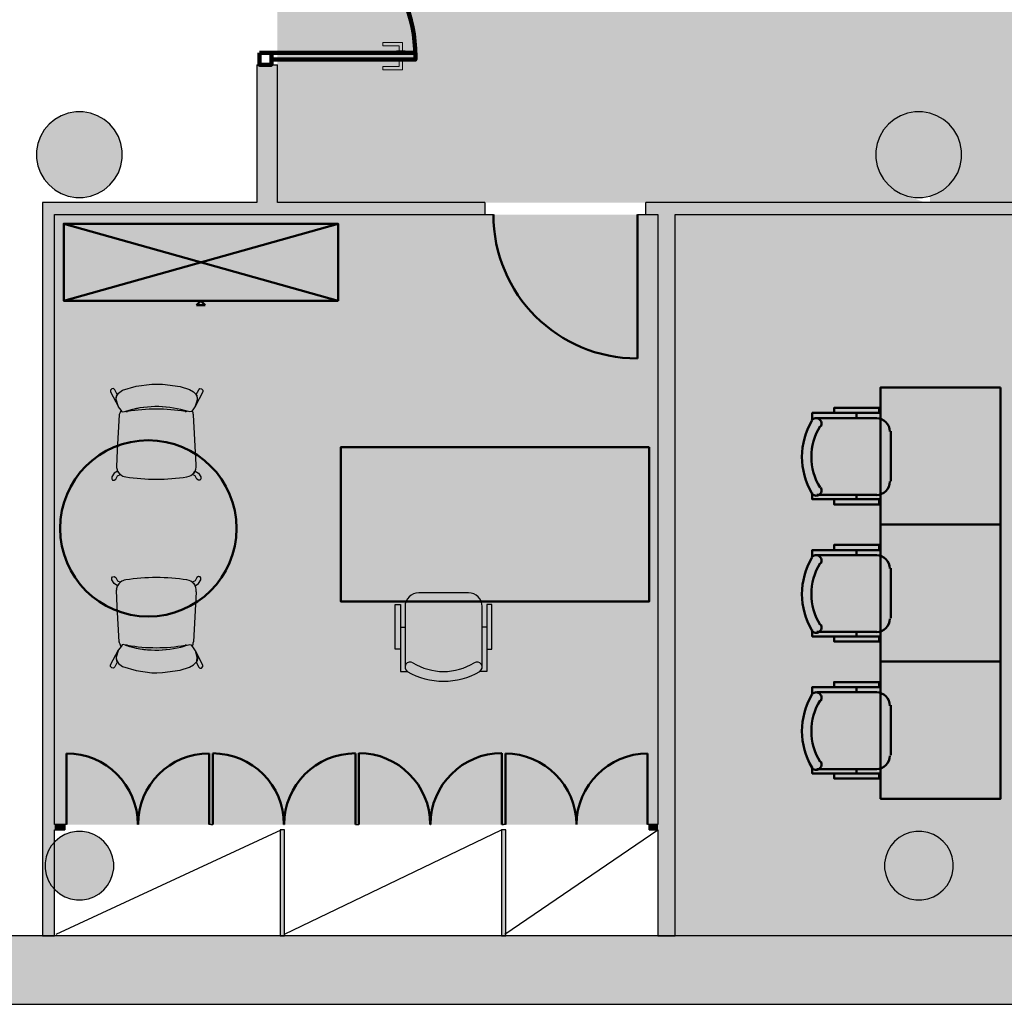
# Model space of a CAD drawing. Header units: metres. Extents: x -1 to 438, y -6 to 42.
# Tile 11 of 88: x 405.49 to 411.23, y 12.84 to 18.59. Entities that reach past the tile are written whole.
import ezdxf

# ---------------------------------------------------------------- set-up
doc = ezdxf.new("R2010")
doc.units = ezdxf.units.M
doc.linetypes.add('CONTINUA', pattern=[0])
for name, color, linetype, lineweight in [('3D PA MURS', 7, 'CONTINUA', 25), ('3D PA MURS NOUS', 7, 'CONTINUA', 25), ('3D PA PILARS', 7, 'CONTINUA', 25), ('PA  FALS SOSTRE', 7, 'CONTINUA', 25), ('PA ESCALES 2D', 7, 'CONTINUA', 25), ('PA MOBLES', 7, 'CONTINUA', 25)]:
    doc.layers.add(name, color=color, linetype=linetype, lineweight=lineweight)

# ---------------------------------------------------------------- blocks, each defined once
blk = doc.blocks.new('_CLOSEDFILLED')
at = {"color": 0, "linetype": 'ByBlock', "lineweight": -2}
blk.add_solid([(-1, 0), (0, 0), (-1, 0)], dxfattribs=at)
blk = doc.blocks.new('OBJETO_COMPLEJO_7')
at = {"layer": 'PA MOBLES', "color": 202, "linetype": 'CONTINUA', "lineweight": 50, "transparency": 33554687}
for p, q in [((410.3713, 16.2919), (410.3713, 16.2623)), ((410.1384, 16.2623), (410.4898, 16.2623)), ((410.5702, 16.1861), (410.5702, 15.894)), ((410.4898, 15.8135), (410.1384, 15.8135)), ((410.3713, 15.7881), (410.3713, 15.8135))]:
    blk.add_line(p, q, dxfattribs=at)
blk.add_lwpolyline([(411.211, 16.4406), (411.211, 15.6406), (410.511, 15.6406), (410.511, 16.4406), (411.211, 16.4406)], close=True, dxfattribs=at)
for points in [[(410.24, 16.2919), (410.24, 16.3215), (410.5025, 16.3215), (410.5025, 16.2919), (410.113, 16.2919), (410.113, 16.2496)], [(410.1617, 16.2127), (410.1646, 16.2184), (410.1663, 16.2244), (410.1668, 16.2305), (410.1661, 16.2365), (410.1642, 16.2423), (410.1613, 16.2476), (410.1574, 16.2524), (410.1524, 16.2564), (410.1468, 16.2594), (410.1408, 16.2611), (410.1347, 16.2616), (410.1287, 16.261), (410.1229, 16.2592), (410.1175, 16.2564), (410.1127, 16.2525), (410.1086, 16.2476)], [(410.5647, 16.1833), (410.5631, 16.1991), (410.5585, 16.2138), (410.5513, 16.2271), (410.5418, 16.2387), (410.5302, 16.2483), (410.5169, 16.2555), (410.5022, 16.26), (410.4864, 16.2616)], [(410.4864, 15.8129), (410.5022, 15.8145), (410.5169, 15.8191), (410.5302, 15.8263), (410.5418, 15.8358), (410.5513, 15.8474), (410.5585, 15.8607), (410.5631, 15.8754), (410.5647, 15.8912)], [(410.1086, 15.8227), (410.1127, 15.8178), (410.1175, 15.8139), (410.1229, 15.8111), (410.1287, 15.8093), (410.1347, 15.8087), (410.1408, 15.8092), (410.1468, 15.8109), (410.1524, 15.8139), (410.1574, 15.8179), (410.1613, 15.8227), (410.1642, 15.828), (410.1661, 15.8338), (410.1668, 15.8398), (410.1663, 15.8459), (410.1646, 15.8519), (410.1617, 15.8576)], [(410.24, 15.7881), (410.24, 15.7585), (410.5025, 15.7585), (410.5025, 15.7881), (410.113, 15.7881), (410.113, 15.8262)]]:
    blk.add_lwpolyline(points, dxfattribs=at)
for centre, radius, start, end in [((410.4692, 16.0352), 0.4167, 149.57383, 210.44578), ((410.448, 16.0352), 0.3405, 148.2581, 211.76492)]:
    blk.add_arc(centre, radius, start, end, dxfattribs=at)
blk = doc.blocks.new('OBJETO_COMPLEJO_8')
at = {"layer": 'PA MOBLES', "color": 202, "linetype": 'CONTINUA', "lineweight": 50, "transparency": 33554687}
for p, q in [((410.1384, 15.4623), (410.4898, 15.4623)), ((410.3713, 15.4919), (410.3713, 15.4623)), ((410.5702, 15.3861), (410.5702, 15.094)), ((410.4898, 15.0135), (410.1384, 15.0135)), ((410.3713, 14.9881), (410.3713, 15.0135))]:
    blk.add_line(p, q, dxfattribs=at)
blk.add_lwpolyline([(411.211, 15.6406), (411.211, 14.8406), (410.511, 14.8406), (410.511, 15.6406), (411.211, 15.6406)], close=True, dxfattribs=at)
for points in [[(410.24, 15.4919), (410.24, 15.5215), (410.5025, 15.5215), (410.5025, 15.4919), (410.113, 15.4919), (410.113, 15.4496)], [(410.1617, 15.4127), (410.1646, 15.4184), (410.1663, 15.4244), (410.1668, 15.4305), (410.1661, 15.4365), (410.1642, 15.4423), (410.1613, 15.4476), (410.1574, 15.4524), (410.1524, 15.4564), (410.1468, 15.4594), (410.1408, 15.4611), (410.1347, 15.4616), (410.1287, 15.461), (410.1229, 15.4592), (410.1175, 15.4564), (410.1127, 15.4525), (410.1086, 15.4476)], [(410.5647, 15.3833), (410.5631, 15.3991), (410.5585, 15.4138), (410.5513, 15.4271), (410.5418, 15.4387), (410.5302, 15.4483), (410.5169, 15.4555), (410.5022, 15.46), (410.4864, 15.4616)], [(410.1086, 15.0227), (410.1127, 15.0178), (410.1175, 15.0139), (410.1229, 15.0111), (410.1287, 15.0093), (410.1347, 15.0087), (410.1408, 15.0092), (410.1468, 15.0109), (410.1524, 15.0139), (410.1574, 15.0179), (410.1613, 15.0227), (410.1642, 15.028), (410.1661, 15.0338), (410.1668, 15.0398), (410.1663, 15.0459), (410.1646, 15.0519), (410.1617, 15.0576)], [(410.4864, 15.0129), (410.5022, 15.0145), (410.5169, 15.0191), (410.5302, 15.0263), (410.5418, 15.0358), (410.5513, 15.0474), (410.5585, 15.0607), (410.5631, 15.0754), (410.5647, 15.0912)], [(410.24, 14.9881), (410.24, 14.9585), (410.5025, 14.9585), (410.5025, 14.9881), (410.113, 14.9881), (410.113, 15.0262)]]:
    blk.add_lwpolyline(points, dxfattribs=at)
for centre, radius, start, end in [((410.4692, 15.2352), 0.4167, 149.57383, 210.44578), ((410.448, 15.2352), 0.3405, 148.2581, 211.76492)]:
    blk.add_arc(centre, radius, start, end, dxfattribs=at)
blk = doc.blocks.new('OBJETO_COMPLEJO_9')
at = {"layer": 'PA MOBLES', "color": 202, "linetype": 'CONTINUA', "lineweight": 50, "transparency": 33554687}
for p, q in [((410.1384, 14.6623), (410.4898, 14.6623)), ((410.3713, 14.6919), (410.3713, 14.6623)), ((410.5702, 14.5861), (410.5702, 14.294)), ((410.4898, 14.2135), (410.1384, 14.2135)), ((410.3713, 14.1881), (410.3713, 14.2135))]:
    blk.add_line(p, q, dxfattribs=at)
blk.add_lwpolyline([(411.211, 14.8406), (411.211, 14.0406), (410.511, 14.0406), (410.511, 14.8406), (411.211, 14.8406)], close=True, dxfattribs=at)
for points in [[(410.24, 14.6919), (410.24, 14.7215), (410.5025, 14.7215), (410.5025, 14.6919), (410.113, 14.6919), (410.113, 14.6496)], [(410.1617, 14.6127), (410.1646, 14.6184), (410.1663, 14.6244), (410.1668, 14.6305), (410.1661, 14.6365), (410.1642, 14.6423), (410.1613, 14.6476), (410.1574, 14.6524), (410.1524, 14.6564), (410.1468, 14.6594), (410.1408, 14.6611), (410.1347, 14.6616), (410.1287, 14.661), (410.1229, 14.6592), (410.1175, 14.6564), (410.1127, 14.6525), (410.1086, 14.6476)], [(410.5647, 14.5833), (410.5631, 14.5991), (410.5585, 14.6138), (410.5513, 14.6271), (410.5418, 14.6387), (410.5302, 14.6483), (410.5169, 14.6555), (410.5022, 14.66), (410.4864, 14.6616)], [(410.1086, 14.2227), (410.1127, 14.2178), (410.1175, 14.2139), (410.1229, 14.2111), (410.1287, 14.2093), (410.1347, 14.2087), (410.1408, 14.2092), (410.1468, 14.2109), (410.1524, 14.2139), (410.1574, 14.2179), (410.1613, 14.2227), (410.1642, 14.228), (410.1661, 14.2338), (410.1668, 14.2398), (410.1663, 14.2459), (410.1646, 14.2519), (410.1617, 14.2576)], [(410.4864, 14.2129), (410.5022, 14.2145), (410.5169, 14.2191), (410.5302, 14.2263), (410.5418, 14.2358), (410.5513, 14.2474), (410.5585, 14.2607), (410.5631, 14.2754), (410.5647, 14.2912)], [(410.24, 14.1881), (410.24, 14.1585), (410.5025, 14.1585), (410.5025, 14.1881), (410.113, 14.1881), (410.113, 14.2262)]]:
    blk.add_lwpolyline(points, dxfattribs=at)
for centre, radius, start, end in [((410.4692, 14.4352), 0.4167, 149.57383, 210.44578), ((410.448, 14.4352), 0.3405, 148.2581, 211.76492)]:
    blk.add_arc(centre, radius, start, end, dxfattribs=at)

msp = doc.modelspace()

# ---------------------------------------------------------------- hatches: boundary and pattern name
at = {"layer": '3D PA MURS', "linetype": 'CONTINUA', "lineweight": 18, "true_color": 0xa0a0a0, "transparency": 33554687}
for points in [[(406.9919, 17.5196), (406.9919, 18.3245), (406.8719, 18.3245), (406.8719, 17.5196)], [(408.2021, 17.5196), (405.6221, 17.5196), (405.6221, 17.4496), (408.2021, 17.4496)], [(414.702, 17.5196), (409.1421, 17.5196), (409.1421, 17.4496), (414.702, 17.4496)], [(405.6221, 17.4496), (405.6221, 13.2406), (405.6921, 13.2406), (405.6921, 17.4496)], [(409.3121, 13.2406), (409.3121, 17.4496), (409.2121, 17.4496), (409.2121, 13.2406)], [(405.7519, 13.8896), (405.6921, 13.8896), (405.6921, 13.8596), (405.7519, 13.8596)], [(407.0337, 13.2406), (407.0337, 13.8596), (407.0087, 13.8596), (407.0087, 13.2406)], [(408.3244, 13.2406), (408.3244, 13.8596), (408.2994, 13.8596), (408.2994, 13.2406)], [(409.1619, 13.8596), (409.2121, 13.8596), (409.2121, 13.8896), (409.1619, 13.8896)], [(397.6873, 12.8406), (423.6575, 12.8406), (423.7404, 13.2406), (397.7664, 13.2406)]]:
    msp.add_hatch(color=253, dxfattribs=at).paths.add_polyline_path(points)
at = {"layer": '3D PA PILARS', "linetype": 'CONTINUA', "lineweight": 18, "transparency": 33554687}
for points in [[(405.859, 18.0492), (405.8153, 18.0492), (405.7722, 18.0416), (405.7312, 18.0267), (405.6934, 18.0049), (405.6599, 17.9768), (405.6318, 17.9433), (405.61, 17.9055), (405.595, 17.8644), (405.5874, 17.8214), (405.5874, 17.7777), (405.595, 17.7347), (405.61, 17.6936), (405.6318, 17.6558), (405.6599, 17.6223), (405.6934, 17.5942), (405.7312, 17.5724), (405.7722, 17.5574), (405.8153, 17.5499), (405.859, 17.5499), (405.902, 17.5574), (405.943, 17.5724), (405.9809, 17.5942), (406.0143, 17.6223), (406.0424, 17.6558), (406.0643, 17.6936), (406.0792, 17.7347), (406.0868, 17.7777), (406.0868, 17.8214), (406.0792, 17.8644), (406.0643, 17.9055), (406.0424, 17.9433), (406.0143, 17.9768), (405.9809, 18.0049), (405.943, 18.0267), (405.902, 18.0416)], [(410.7557, 18.0492), (410.712, 18.0492), (410.6689, 18.0416), (410.6279, 18.0267), (410.59, 18.0049), (410.5566, 17.9768), (410.5285, 17.9433), (410.5067, 17.9055), (410.4917, 17.8644), (410.4841, 17.8214), (410.4841, 17.7777), (410.4917, 17.7347), (410.5067, 17.6936), (410.5285, 17.6558), (410.5566, 17.6223), (410.59, 17.5942), (410.6279, 17.5724), (410.6689, 17.5574), (410.712, 17.5499), (410.7557, 17.5499), (410.7987, 17.5574), (410.8397, 17.5724), (410.8776, 17.5942), (410.911, 17.6223), (410.9391, 17.6558), (410.961, 17.6936), (410.9759, 17.7347), (410.9835, 17.7777), (410.9835, 17.8214), (410.9759, 17.8644), (410.961, 17.9055), (410.9391, 17.9433), (410.911, 17.9768), (410.8776, 18.0049), (410.8397, 18.0267), (410.7987, 18.0416)], [(405.8546, 13.8493), (405.8196, 13.8493), (405.7852, 13.8433), (405.7524, 13.8313), (405.7221, 13.8138), (405.6953, 13.7914), (405.6729, 13.7646), (405.6554, 13.7343), (405.6434, 13.7015), (405.6374, 13.6671), (405.6374, 13.6321), (405.6434, 13.5977), (405.6554, 13.5648), (405.6729, 13.5346), (405.6953, 13.5078), (405.7221, 13.4853), (405.7524, 13.4679), (405.7852, 13.4559), (405.8196, 13.4498), (405.8546, 13.4498), (405.889, 13.4559), (405.9219, 13.4679), (405.9521, 13.4853), (405.9789, 13.5078), (406.0014, 13.5346), (406.0188, 13.5648), (406.0308, 13.5977), (406.0369, 13.6321), (406.0369, 13.6671), (406.0308, 13.7015), (406.0188, 13.7343), (406.0014, 13.7646), (405.9789, 13.7914), (405.9521, 13.8138), (405.9219, 13.8313), (405.889, 13.8433)], [(410.7521, 13.8493), (410.7172, 13.8493), (410.6827, 13.8433), (410.6499, 13.8313), (410.6196, 13.8138), (410.5928, 13.7914), (410.5704, 13.7646), (410.5529, 13.7343), (410.541, 13.7015), (410.5349, 13.6671), (410.5349, 13.6321), (410.541, 13.5977), (410.5529, 13.5648), (410.5704, 13.5346), (410.5928, 13.5078), (410.6196, 13.4853), (410.6499, 13.4679), (410.6827, 13.4559), (410.7172, 13.4498), (410.7521, 13.4498), (410.7865, 13.4559), (410.8194, 13.4679), (410.8496, 13.4853), (410.8764, 13.5078), (410.8989, 13.5346), (410.9163, 13.5648), (410.9283, 13.5977), (410.9344, 13.6321), (410.9344, 13.6671), (410.9283, 13.7015), (410.9163, 13.7343), (410.8989, 13.7646), (410.8764, 13.7914), (410.8496, 13.8138), (410.8194, 13.8313), (410.7865, 13.8433)]]:
    msp.add_hatch(color=9, dxfattribs=at).paths.add_polyline_path(points)
at = {"layer": 'PA  FALS SOSTRE', "true_color": 0xb2fbaa, "transparency": 33554687}
h = msp.add_hatch(color=71, dxfattribs=at)
h.paths.add_polyline_path([(416.4027, 23.8995), (416.412, 23.925), (416.412, 24.1996), (415.487, 24.1996), (415.487, 21.2332), (415.1606, 21.0393), (414.8211, 20.8694), (414.4701, 20.7247), (414.1096, 20.6058), (413.7413, 20.5133), (413.3674, 20.4478), (412.9897, 20.4096), (412.6102, 20.3988), (412.2309, 20.4156), (411.8538, 20.4598), (411.481, 20.5313), (411.1143, 20.6296), (410.7557, 20.7542), (410.407, 20.9045), (410.0702, 21.0797), (409.6446, 21.3235), (409.6446, 22.0623), (406.992, 22.0623), (406.9921, 17.5196), (410.7729, 17.5196), (410.6279, 17.5724), (410.59, 17.5942), (410.5566, 17.6223), (410.5285, 17.6558), (410.5067, 17.6936), (410.4917, 17.7347), (410.4841, 17.7777), (410.4841, 17.8214), (410.4917, 17.8644), (410.5067, 17.9055), (410.5285, 17.9433), (410.5566, 17.9768), (410.59, 18.0049), (410.6279, 18.0267), (410.6689, 18.0416), (410.712, 18.0492), (410.7557, 18.0492), (410.7987, 18.0416), (410.8397, 18.0267), (410.8776, 18.0049), (410.911, 17.9768), (410.9391, 17.9433), (410.961, 17.9055), (410.9759, 17.8644), (410.9835, 17.8214), (410.9835, 17.7777), (410.9759, 17.7347), (410.961, 17.6936), (410.9391, 17.6558), (410.911, 17.6223), (410.8776, 17.5942), (410.8397, 17.5724), (410.7987, 17.5574), (410.7987, 17.5196), (416.1761, 17.5196), (416.0311, 17.5724), (415.9933, 17.5942), (415.9598, 17.6223), (415.9317, 17.6558), (415.9099, 17.6936), (415.8949, 17.7347), (415.8873, 17.7777), (415.8873, 17.8214), (415.8949, 17.8644), (415.9099, 17.9055), (415.9317, 17.9433), (415.9598, 17.9768), (415.9933, 18.0049), (416.0311, 18.0267), (416.0721, 18.0416), (416.1152, 18.0492), (416.1589, 18.0492), (416.2019, 18.0416), (416.2429, 18.0267), (416.2808, 18.0049), (416.3142, 17.9768), (416.3423, 17.9433), (416.3642, 17.9055), (416.412, 17.774), (416.412, 23.874)])
h.paths.add_polyline_path([(416.4027, 23.8995), (416.3642, 23.7936), (416.3423, 23.7557), (416.3142, 23.7223), (416.2808, 23.6942), (416.2429, 23.6723), (416.2019, 23.6574), (416.1589, 23.6498), (416.1152, 23.6498), (416.0721, 23.6574), (416.0311, 23.6723), (415.9933, 23.6942), (415.9598, 23.7223), (415.9317, 23.7557), (415.9099, 23.7936), (415.8949, 23.8346), (415.8873, 23.8776), (415.8873, 23.9213), (415.8949, 23.9644), (415.9099, 24.0054), (415.9317, 24.0432), (415.9598, 24.0767), (415.9933, 24.1048), (416.0311, 24.1266), (416.0721, 24.1416), (416.1152, 24.1492), (416.1589, 24.1492), (416.2019, 24.1416), (416.2429, 24.1266), (416.2808, 24.1048), (416.3142, 24.0767), (416.3423, 24.0432), (416.3642, 24.0054)], flags=16)
at = {"layer": 'PA  FALS SOSTRE', "transparency": 33554559}
h = msp.add_hatch(color=256, dxfattribs=at)
h.set_gradient(color1=(178, 251, 170), color2=(178, 251, 170), one_color=1)
h.paths.add_polyline_path([(409.2121, 17.4496), (405.6921, 17.4496), (405.6921, 13.8896), (409.2121, 13.8896)], flags=0)
at = {"layer": 'PA  FALS SOSTRE', "true_color": 0xb2fbaa, "transparency": 33554687}
h = msp.add_hatch(color=71, dxfattribs=at)
h.paths.add_polyline_path([(416.412, 17.4496), (409.3121, 17.4496), (409.3121, 13.2407), (416.412, 13.2406)])
h.paths.add_polyline_path([(410.8764, 13.7914), (410.8989, 13.7646), (410.9163, 13.7343), (410.9283, 13.7015), (410.9344, 13.6671), (410.9344, 13.6321), (410.9283, 13.5977), (410.9163, 13.5648), (410.8989, 13.5346), (410.8764, 13.5078), (410.8496, 13.4853), (410.8194, 13.4679), (410.7865, 13.4559), (410.7521, 13.4498), (410.7172, 13.4498), (410.6827, 13.4559), (410.6499, 13.4679), (410.6196, 13.4853), (410.5928, 13.5078), (410.5704, 13.5346), (410.5529, 13.5648), (410.541, 13.5977), (410.5349, 13.6321), (410.5349, 13.6671), (410.541, 13.7015), (410.5529, 13.7343), (410.5704, 13.7646), (410.5928, 13.7914), (410.6196, 13.8138), (410.6499, 13.8313), (410.6827, 13.8433), (410.7172, 13.8493), (410.7521, 13.8493), (410.7865, 13.8433), (410.8194, 13.8313), (410.8496, 13.8138)], flags=16)
h.paths.add_polyline_path([(416.252, 13.8138), (416.2788, 13.7914), (416.3013, 13.7646), (416.3187, 13.7343), (416.3307, 13.7015), (416.3368, 13.6671), (416.3368, 13.6321), (416.3307, 13.5977), (416.3187, 13.5648), (416.3013, 13.5346), (416.2788, 13.5078), (416.252, 13.4853), (416.2218, 13.4679), (416.1889, 13.4559), (416.1545, 13.4498), (416.1195, 13.4498), (416.0851, 13.4559), (416.0523, 13.4679), (416.022, 13.4853), (415.9952, 13.5078), (415.9728, 13.5346), (415.9553, 13.5648), (415.9433, 13.5977), (415.9373, 13.6321), (415.9373, 13.6671), (415.9433, 13.7015), (415.9553, 13.7343), (415.9728, 13.7646), (415.9952, 13.7914), (416.022, 13.8138), (416.0523, 13.8313), (416.0851, 13.8433), (416.1195, 13.8493), (416.1545, 13.8493), (416.1889, 13.8433), (416.2218, 13.8313)], flags=16)

# ---------------------------------------------------------------- linework, layer by layer
at = {"layer": '3D PA MURS', "color": 7, "linetype": 'CONTINUA', "lineweight": 25, "transparency": 33554687}
for p, q in [((406.8719, 18.3245), (406.9919, 18.3245)), ((406.8719, 18.3245), (406.8719, 17.5196)), ((406.9919, 17.5196), (406.9919, 18.3245)), ((406.8719, 17.5196), (405.6221, 17.5196)), ((405.6221, 17.5196), (405.6221, 17.4496)), ((408.2021, 17.5196), (406.9919, 17.5196)), ((408.2021, 17.5196), (408.2021, 17.4496)), ((409.1421, 17.4496), (409.1421, 17.5196)), ((414.702, 17.5196), (409.1421, 17.5196)), ((405.6221, 17.4496), (405.6221, 13.2406)), ((405.6921, 13.8896), (405.6921, 17.4496)), ((405.6921, 17.4496), (408.2021, 17.4496)), ((408.2021, 17.4496), (408.2521, 17.4496)), ((409.0921, 17.4496), (409.1421, 17.4496)), ((409.1421, 17.4496), (409.2121, 17.4496)), ((409.2121, 17.4496), (409.2121, 13.8896)), ((409.3121, 13.2406), (409.3121, 17.4496)), ((409.3121, 17.4496), (414.702, 17.4496)), ((405.7519, 13.8896), (405.6921, 13.8896)), ((405.6921, 13.2406), (405.6921, 13.8596)), ((405.6921, 13.8596), (405.7519, 13.8596)), ((405.7519, 13.8896), (405.7519, 13.8596)), ((405.7619, 13.8896), (405.7519, 13.8896)), ((406.1787, 13.8896), (406.1777, 13.8896)), ((406.6044, 13.8896), (406.5944, 13.8896)), ((406.6044, 13.8896), (406.6144, 13.8896)), ((407.0337, 13.8596), (407.0087, 13.8596)), ((407.0087, 13.8596), (407.0087, 13.2406)), ((407.0302, 13.8896), (407.0312, 13.8896)), ((407.0337, 13.2406), (407.0337, 13.8596)), ((407.4469, 13.8896), (407.4569, 13.8896)), ((407.4569, 13.8896), (407.4669, 13.8896)), ((407.8839, 13.8896), (407.8849, 13.8896)), ((408.3119, 13.8596), (408.2994, 13.8596)), ((408.2994, 13.8596), (408.2994, 13.2406)), ((408.3019, 13.8896), (408.3119, 13.8896)), ((408.3219, 13.8896), (408.3119, 13.8896)), ((408.3244, 13.8596), (408.3119, 13.8596)), ((408.3244, 13.2406), (408.3244, 13.8596)), ((408.7374, 13.8896), (408.7364, 13.8896)), ((409.1619, 13.8896), (409.1519, 13.8896)), ((409.1619, 13.8596), (409.1619, 13.8896)), ((409.2121, 13.8896), (409.1619, 13.8896)), ((409.1619, 13.8596), (409.2121, 13.8596)), ((409.2121, 13.8596), (409.2121, 13.2406)), ((405.6221, 13.2406), (399.1772, 13.2406)), ((405.6221, 13.2406), (405.6921, 13.2406)), ((405.6921, 13.2406), (405.6221, 13.2406)), ((407.0087, 13.2406), (405.6921, 13.2406)), ((407.0087, 13.2406), (407.0337, 13.2406)), ((407.0337, 13.2406), (407.0087, 13.2406)), ((408.2994, 13.2406), (407.0337, 13.2406)), ((408.2994, 13.2406), (408.3244, 13.2406)), ((408.3244, 13.2406), (408.2994, 13.2406)), ((409.2121, 13.2406), (408.3244, 13.2406)), ((409.2121, 13.2406), (409.3121, 13.2406)), ((409.3121, 13.2406), (409.2121, 13.2406)), ((416.412, 13.2406), (409.3121, 13.2406)), ((397.7664, 12.8406), (423.6575, 12.8406))]:
    msp.add_line(p, q, dxfattribs=at)
at = {"layer": '3D PA MURS', "color": 202, "linetype": 'CONTINUA', "lineweight": 50, "transparency": 33554687}
for p, q in [((409.0921, 17.4496), (409.0921, 16.6096)), ((405.7619, 13.8896), (405.7619, 14.3053)), ((406.5944, 13.8896), (406.5944, 14.3053)), ((406.6144, 13.8896), (406.6144, 14.3053)), ((407.4469, 13.8896), (407.4469, 14.3053)), ((407.4669, 13.8896), (407.4669, 14.3066)), ((408.3019, 13.8896), (408.3019, 14.3066)), ((408.3219, 13.8896), (408.3219, 14.3041)), ((409.1519, 13.8896), (409.1519, 14.3041))]:
    msp.add_line(p, q, dxfattribs=at)
for centre, radius, start, end in [((409.0921, 17.4496), 0.84, 180, 270), ((405.7619, 13.8896), 0.4157, 0, 90), ((406.5944, 13.8896), 0.4157, 90, 180), ((406.6144, 13.8896), 0.4158, 0, 90), ((407.4469, 13.8896), 0.4158, 90, 180), ((407.4669, 13.8896), 0.417, 0, 90), ((408.3019, 13.8896), 0.417, 90, 180), ((408.3219, 13.8896), 0.4145, 0, 90), ((409.1519, 13.8896), 0.4145, 90, 180)]:
    msp.add_arc(centre, radius, start, end, dxfattribs=at)
at = {"layer": '3D PA MURS NOUS', "color": 40, "linetype": 'CONTINUA', "lineweight": 18, "transparency": 33554687}
for points in [[(407.7219, 18.4045), (407.7019, 18.4045), (407.7019, 18.4345), (407.6069, 18.4345), (407.6069, 18.4545), (407.7219, 18.4545), (407.7219, 18.4045)], [(407.7369, 18.4045), (407.6869, 18.4045), (407.6869, 18.3945), (407.7369, 18.3945), (407.7369, 18.4045)], [(407.7219, 18.3445), (407.7019, 18.3445), (407.7019, 18.3145), (407.6069, 18.3145), (407.6069, 18.2945), (407.7219, 18.2945), (407.7219, 18.3445)], [(407.7369, 18.3545), (407.6869, 18.3545), (407.6869, 18.3445), (407.7369, 18.3445), (407.7369, 18.3545)]]:
    msp.add_lwpolyline(points, close=True, dxfattribs=at)
at = {"layer": '3D PA MURS NOUS', "color": 240, "linetype": 'CONTINUA', "lineweight": 140, "transparency": 33554687}
for points in [[(406.8869, 18.3945), (406.8869, 18.3245), (406.9569, 18.3245), (406.9569, 18.3945), (406.8869, 18.3945)], [(407.7969, 18.3945), (406.9569, 18.3945), (406.9569, 18.3745), (406.9569, 18.3545), (407.7969, 18.3545), (407.7969, 18.3745), (407.7969, 18.3945)]]:
    msp.add_lwpolyline(points, close=True, dxfattribs=at)
msp.add_arc((406.9569, 18.3745), 0.84, 0, 90, dxfattribs=at)
at = {"layer": '3D PA PILARS', "color": 7, "linetype": 'CONTINUA', "lineweight": 25, "transparency": 33554687}
for p, q in [((405.8153, 18.0492), (405.7722, 18.0416)), ((405.859, 18.0492), (405.8153, 18.0492)), ((405.902, 18.0416), (405.859, 18.0492)), ((410.712, 18.0492), (410.6689, 18.0416)), ((410.7557, 18.0492), (410.712, 18.0492)), ((410.7987, 18.0416), (410.7557, 18.0492)), ((405.6934, 18.0049), (405.6599, 17.9768)), ((405.7312, 18.0267), (405.6934, 18.0049)), ((405.7722, 18.0416), (405.7312, 18.0267)), ((405.943, 18.0267), (405.902, 18.0416)), ((405.9809, 18.0049), (405.943, 18.0267)), ((406.0143, 17.9768), (405.9809, 18.0049)), ((410.59, 18.0049), (410.5566, 17.9768)), ((410.6279, 18.0267), (410.59, 18.0049)), ((410.6689, 18.0416), (410.6279, 18.0267)), ((410.8397, 18.0267), (410.7987, 18.0416)), ((410.8776, 18.0049), (410.8397, 18.0267)), ((410.911, 17.9768), (410.8776, 18.0049)), ((405.6318, 17.9433), (405.61, 17.9055)), ((405.6599, 17.9768), (405.6318, 17.9433)), ((406.0424, 17.9433), (406.0143, 17.9768)), ((406.0643, 17.9055), (406.0424, 17.9433)), ((410.5285, 17.9433), (410.5067, 17.9055)), ((410.5566, 17.9768), (410.5285, 17.9433)), ((410.9391, 17.9433), (410.911, 17.9768)), ((410.961, 17.9055), (410.9391, 17.9433)), ((405.61, 17.9055), (405.595, 17.8644)), ((406.0792, 17.8644), (406.0643, 17.9055)), ((410.5067, 17.9055), (410.4917, 17.8644)), ((410.9759, 17.8644), (410.961, 17.9055)), ((405.595, 17.8644), (405.5874, 17.8214)), ((405.5874, 17.8214), (405.5874, 17.7777)), ((406.0868, 17.8214), (406.0792, 17.8644)), ((406.0868, 17.7777), (406.0868, 17.8214)), ((410.4917, 17.8644), (410.4841, 17.8214)), ((410.4841, 17.8214), (410.4841, 17.7777)), ((410.9835, 17.8214), (410.9759, 17.8644)), ((410.9835, 17.7777), (410.9835, 17.8214)), ((405.5874, 17.7777), (405.595, 17.7347)), ((406.0792, 17.7347), (406.0868, 17.7777)), ((410.4841, 17.7777), (410.4917, 17.7347)), ((410.9759, 17.7347), (410.9835, 17.7777)), ((405.595, 17.7347), (405.61, 17.6936)), ((406.0643, 17.6936), (406.0792, 17.7347)), ((410.4917, 17.7347), (410.5067, 17.6936)), ((410.961, 17.6936), (410.9759, 17.7347)), ((405.61, 17.6936), (405.6318, 17.6558)), ((405.6318, 17.6558), (405.6599, 17.6223)), ((406.0143, 17.6223), (406.0424, 17.6558)), ((406.0424, 17.6558), (406.0643, 17.6936)), ((410.5067, 17.6936), (410.5285, 17.6558)), ((410.5285, 17.6558), (410.5566, 17.6223)), ((410.911, 17.6223), (410.9391, 17.6558)), ((410.9391, 17.6558), (410.961, 17.6936)), ((405.6599, 17.6223), (405.6934, 17.5942)), ((405.6934, 17.5942), (405.7312, 17.5724)), ((405.943, 17.5724), (405.9809, 17.5942)), ((405.9809, 17.5942), (406.0143, 17.6223)), ((410.5566, 17.6223), (410.59, 17.5942)), ((410.59, 17.5942), (410.6279, 17.5724)), ((410.8397, 17.5724), (410.8776, 17.5942)), ((410.8776, 17.5942), (410.911, 17.6223)), ((405.7312, 17.5724), (405.7722, 17.5574)), ((405.7722, 17.5574), (405.8153, 17.5499)), ((405.8153, 17.5499), (405.859, 17.5499)), ((405.859, 17.5499), (405.902, 17.5574)), ((405.902, 17.5574), (405.943, 17.5724)), ((410.6279, 17.5724), (410.6689, 17.5574)), ((410.6689, 17.5574), (410.712, 17.5499)), ((410.712, 17.5499), (410.7557, 17.5499)), ((410.7557, 17.5499), (410.7987, 17.5574)), ((410.7987, 17.5574), (410.8397, 17.5724)), ((405.8196, 13.8493), (405.7852, 13.8433)), ((405.8546, 13.8493), (405.8196, 13.8493)), ((405.889, 13.8433), (405.8546, 13.8493)), ((410.7172, 13.8493), (410.6827, 13.8433)), ((410.7521, 13.8493), (410.7172, 13.8493)), ((410.7865, 13.8433), (410.7521, 13.8493)), ((405.7221, 13.8138), (405.6953, 13.7914)), ((405.7524, 13.8313), (405.7221, 13.8138)), ((405.7852, 13.8433), (405.7524, 13.8313)), ((405.9219, 13.8313), (405.889, 13.8433)), ((405.9521, 13.8138), (405.9219, 13.8313)), ((405.9789, 13.7914), (405.9521, 13.8138)), ((410.6196, 13.8138), (410.5928, 13.7914)), ((410.6499, 13.8313), (410.6196, 13.8138)), ((410.6827, 13.8433), (410.6499, 13.8313)), ((410.8194, 13.8313), (410.7865, 13.8433)), ((410.8496, 13.8138), (410.8194, 13.8313)), ((410.8764, 13.7914), (410.8496, 13.8138)), ((405.6554, 13.7343), (405.6434, 13.7015)), ((405.6729, 13.7646), (405.6554, 13.7343)), ((405.6953, 13.7914), (405.6729, 13.7646)), ((406.0014, 13.7646), (405.9789, 13.7914)), ((406.0188, 13.7343), (406.0014, 13.7646)), ((406.0308, 13.7015), (406.0188, 13.7343)), ((410.5529, 13.7343), (410.541, 13.7015)), ((410.5704, 13.7646), (410.5529, 13.7343)), ((410.5928, 13.7914), (410.5704, 13.7646)), ((410.8989, 13.7646), (410.8764, 13.7914)), ((410.9163, 13.7343), (410.8989, 13.7646)), ((410.9283, 13.7015), (410.9163, 13.7343)), ((405.6434, 13.7015), (405.6374, 13.6671)), ((406.0369, 13.6671), (406.0308, 13.7015)), ((410.541, 13.7015), (410.5349, 13.6671)), ((410.9344, 13.6671), (410.9283, 13.7015)), ((405.6374, 13.6671), (405.6374, 13.6321)), ((405.6374, 13.6321), (405.6434, 13.5977)), ((406.0308, 13.5977), (406.0369, 13.6321)), ((406.0369, 13.6321), (406.0369, 13.6671)), ((410.5349, 13.6671), (410.5349, 13.6321)), ((410.5349, 13.6321), (410.541, 13.5977)), ((410.9283, 13.5977), (410.9344, 13.6321)), ((410.9344, 13.6321), (410.9344, 13.6671)), ((405.6434, 13.5977), (405.6554, 13.5648)), ((405.6554, 13.5648), (405.6729, 13.5346)), ((406.0014, 13.5346), (406.0188, 13.5648)), ((406.0188, 13.5648), (406.0308, 13.5977)), ((410.541, 13.5977), (410.5529, 13.5648)), ((410.5529, 13.5648), (410.5704, 13.5346)), ((410.8989, 13.5346), (410.9163, 13.5648)), ((410.9163, 13.5648), (410.9283, 13.5977)), ((405.6729, 13.5346), (405.6953, 13.5078)), ((405.6953, 13.5078), (405.7221, 13.4853)), ((405.9521, 13.4853), (405.9789, 13.5078)), ((405.9789, 13.5078), (406.0014, 13.5346)), ((410.5704, 13.5346), (410.5928, 13.5078)), ((410.5928, 13.5078), (410.6196, 13.4853)), ((410.8496, 13.4853), (410.8764, 13.5078)), ((410.8764, 13.5078), (410.8989, 13.5346)), ((405.7221, 13.4853), (405.7524, 13.4679)), ((405.7524, 13.4679), (405.7852, 13.4559)), ((405.7852, 13.4559), (405.8196, 13.4498)), ((405.8196, 13.4498), (405.8546, 13.4498)), ((405.8546, 13.4498), (405.889, 13.4559)), ((405.889, 13.4559), (405.9219, 13.4679)), ((405.9219, 13.4679), (405.9521, 13.4853)), ((410.6196, 13.4853), (410.6499, 13.4679)), ((410.6499, 13.4679), (410.6827, 13.4559)), ((410.6827, 13.4559), (410.7172, 13.4498)), ((410.7172, 13.4498), (410.7521, 13.4498)), ((410.7521, 13.4498), (410.7865, 13.4559)), ((410.7865, 13.4559), (410.8194, 13.4679)), ((410.8194, 13.4679), (410.8496, 13.4853))]:
    msp.add_line(p, q, dxfattribs=at)
at = {"layer": 'PA ESCALES 2D', "color": 7, "linetype": 'CONTINUA', "lineweight": 25, "transparency": 33554687}
for p, q in [((405.7019, 13.2496), (407.0137, 13.8596)), ((407.0337, 13.2496), (408.2994, 13.8596)), ((408.3194, 13.2496), (409.2119, 13.8596))]:
    msp.add_line(p, q, dxfattribs=at)
at = {"layer": 'PA MOBLES', "lineweight": 50, "transparency": 33554687}
for p, q in [((407.3459, 16.9463), (405.7459, 17.3963)), ((405.7459, 16.9463), (407.3459, 17.3963)), ((406.5209, 16.9213), (406.5459, 16.9463)), ((406.5709, 16.9213), (406.5209, 16.9213)), ((406.5459, 16.9463), (406.5709, 16.9213))]:
    msp.add_line(p, q, dxfattribs=at)
at = {"layer": 'PA MOBLES', "color": 180, "transparency": 33554687}
for p, q in [((406.088, 16.4248), (406.168, 16.4474)), ((406.168, 16.4474), (406.2592, 16.4605)), ((406.2592, 16.4605), (406.2893, 16.4605)), ((406.2893, 16.4605), (406.3213, 16.4596)), ((406.3213, 16.4596), (406.4238, 16.4464)), ((406.4238, 16.4464), (406.4783, 16.4286)), ((406.0264, 16.4326), (406.0191, 16.4243)), ((406.0191, 16.4243), (406.0191, 16.4153)), ((406.0191, 16.4153), (406.0654, 16.328)), ((406.0361, 16.4337), (406.0264, 16.4326)), ((406.043, 16.4268), (406.0361, 16.4337)), ((406.0579, 16.3987), (406.043, 16.4268)), ((406.0512, 16.3793), (406.0524, 16.3894)), ((406.0512, 16.3686), (406.0512, 16.3793)), ((406.0513, 16.3703), (406.0523, 16.3882)), ((406.0523, 16.3882), (406.0645, 16.4079)), ((406.0524, 16.3894), (406.0579, 16.3987)), ((406.0645, 16.4079), (406.088, 16.4248)), ((406.4783, 16.4286), (406.5028, 16.4145)), ((406.5028, 16.4145), (406.5225, 16.3957)), ((406.557, 16.4161), (406.5141, 16.3327)), ((406.5182, 16.3994), (406.5331, 16.4275)), ((406.5237, 16.3902), (406.5182, 16.3994)), ((406.5225, 16.3957), (406.5244, 16.3694)), ((406.5249, 16.3801), (406.5237, 16.3902)), ((406.5249, 16.3694), (406.5249, 16.3801)), ((406.5331, 16.4275), (406.54, 16.4344)), ((406.54, 16.4344), (406.5497, 16.4334)), ((406.5497, 16.4334), (406.557, 16.4251)), ((406.557, 16.4251), (406.557, 16.4161)), ((406.0654, 16.328), (406.0512, 16.3686)), ((406.0654, 16.328), (406.0513, 16.3703)), ((406.0814, 16.3073), (406.0654, 16.328)), ((406.5141, 16.3327), (406.499, 16.3092)), ((406.5244, 16.3694), (406.5141, 16.3327)), ((406.5141, 16.3327), (406.5249, 16.3694)), ((406.0696, 16.2807), (406.0576, 16.0739)), ((406.0738, 16.2936), (406.0696, 16.2824)), ((406.0787, 16.3051), (406.0738, 16.2936)), ((406.078, 16.3066), (406.0787, 16.3051)), ((406.0814, 16.3073), (406.0801, 16.309)), ((406.0871, 16.2979), (406.0814, 16.3073)), ((406.0871, 16.2979), (406.0814, 16.3073)), ((406.0927, 16.297), (406.0871, 16.2979)), ((406.0927, 16.297), (406.0871, 16.2979)), ((406.1049, 16.2998), (406.0927, 16.297)), ((406.1049, 16.2998), (406.0927, 16.297)), ((406.4659, 16.3014), (406.4492, 16.3055)), ((406.4802, 16.2979), (406.4492, 16.3055)), ((406.4802, 16.2979), (406.4659, 16.3014)), ((406.4906, 16.3008), (406.4802, 16.2979)), ((406.4906, 16.3008), (406.4802, 16.2979)), ((406.499, 16.3092), (406.4906, 16.3008)), ((406.4947, 16.3048), (406.4906, 16.3008)), ((406.5187, 15.9882), (406.5017, 16.2807)), ((406.0576, 16.0739), (406.0524, 15.9781)), ((406.026, 15.9185), (406.0257, 15.9077)), ((406.0391, 15.9406), (406.026, 15.9185)), ((406.0592, 15.9529), (406.0391, 15.9406)), ((406.0487, 15.9046), (406.0592, 15.9241)), ((406.0529, 15.9738), (406.0572, 15.9621)), ((406.0572, 15.9621), (406.0571, 15.9578)), ((406.0621, 15.9482), (406.0592, 15.9529)), ((406.0592, 15.9241), (406.0762, 15.9322)), ((406.0666, 15.9418), (406.0621, 15.9482)), ((406.0762, 15.9322), (406.0666, 15.9418)), ((406.4952, 15.9322), (406.5048, 15.9418)), ((406.5121, 15.9241), (406.4952, 15.9322)), ((406.5048, 15.9418), (406.5093, 15.9482)), ((406.5093, 15.9482), (406.5122, 15.9529)), ((406.5226, 15.9046), (406.5121, 15.9241)), ((406.5122, 15.9529), (406.5323, 15.9406)), ((406.5323, 15.9406), (406.5453, 15.9185)), ((406.5453, 15.9185), (406.5456, 15.9077)), ((406.0257, 15.9077), (406.0306, 15.9003)), ((406.0306, 15.9003), (406.0402, 15.8989)), ((406.0402, 15.8989), (406.0487, 15.9046)), ((406.5311, 15.8989), (406.5226, 15.9046)), ((406.5408, 15.9003), (406.5311, 15.8989)), ((406.5456, 15.9077), (406.5408, 15.9003)), ((406.0257, 15.3289), (406.0306, 15.3363)), ((406.026, 15.3182), (406.0257, 15.3289)), ((406.0391, 15.296), (406.026, 15.3182)), ((406.0306, 15.3363), (406.0402, 15.3377)), ((406.0592, 15.2837), (406.0391, 15.296)), ((406.0402, 15.3377), (406.0487, 15.3321)), ((406.0487, 15.3321), (406.0592, 15.3125)), ((406.0592, 15.3125), (406.0762, 15.3044)), ((406.0621, 15.2884), (406.0592, 15.2837)), ((406.0666, 15.2948), (406.0621, 15.2884)), ((406.0762, 15.3044), (406.0666, 15.2948)), ((406.5121, 15.3125), (406.4952, 15.3044)), ((406.4952, 15.3044), (406.5048, 15.2948)), ((406.5048, 15.2948), (406.5093, 15.2884)), ((406.5093, 15.2884), (406.5122, 15.2837)), ((406.5226, 15.3321), (406.5121, 15.3125)), ((406.5122, 15.2837), (406.5323, 15.296)), ((406.5311, 15.3377), (406.5226, 15.3321)), ((406.5408, 15.3363), (406.5311, 15.3377)), ((406.5323, 15.296), (406.5453, 15.3182)), ((406.5456, 15.3289), (406.5408, 15.3363)), ((406.5453, 15.3182), (406.5456, 15.3289)), ((406.0576, 15.1628), (406.0524, 15.2585)), ((406.0529, 15.2629), (406.0572, 15.2746)), ((406.0572, 15.2746), (406.0571, 15.2788)), ((406.5187, 15.2485), (406.5017, 14.9559)), ((406.0696, 14.9559), (406.0576, 15.1628)), ((406.0738, 14.9431), (406.0696, 14.9542)), ((406.0787, 14.9315), (406.0738, 14.9431)), ((406.0191, 14.8213), (406.0654, 14.9086)), ((406.0654, 14.9086), (406.0512, 14.868)), ((406.0654, 14.9086), (406.0513, 14.8663)), ((406.0814, 14.9293), (406.0654, 14.9086)), ((406.078, 14.9301), (406.0787, 14.9315)), ((406.0814, 14.9293), (406.0801, 14.9276)), ((406.0871, 14.9387), (406.0814, 14.9293)), ((406.0871, 14.9387), (406.0814, 14.9293)), ((406.0927, 14.9396), (406.0871, 14.9387)), ((406.0927, 14.9396), (406.0871, 14.9387)), ((406.1049, 14.9368), (406.0927, 14.9396)), ((406.1049, 14.9368), (406.0927, 14.9396)), ((406.4802, 14.9387), (406.4492, 14.9312)), ((406.4659, 14.9352), (406.4492, 14.9312)), ((406.4802, 14.9387), (406.4659, 14.9352)), ((406.4906, 14.9359), (406.4802, 14.9387)), ((406.4906, 14.9359), (406.4802, 14.9387)), ((406.4947, 14.9318), (406.4906, 14.9359)), ((406.499, 14.9274), (406.4906, 14.9359)), ((406.5141, 14.9039), (406.499, 14.9274)), ((406.5244, 14.8673), (406.5141, 14.9039)), ((406.557, 14.8206), (406.5141, 14.9039)), ((406.5141, 14.9039), (406.5249, 14.8673)), ((406.0579, 14.8379), (406.043, 14.8099)), ((406.0512, 14.868), (406.0512, 14.8573)), ((406.0512, 14.8573), (406.0524, 14.8472)), ((406.0513, 14.8663), (406.0523, 14.8485)), ((406.0523, 14.8485), (406.0645, 14.8287)), ((406.0524, 14.8472), (406.0579, 14.8379)), ((406.0645, 14.8287), (406.088, 14.8118)), ((406.5028, 14.8222), (406.5225, 14.841)), ((406.5237, 14.8465), (406.5182, 14.8372)), ((406.5182, 14.8372), (406.5331, 14.8092)), ((406.5225, 14.841), (406.5244, 14.8673)), ((406.5249, 14.8566), (406.5237, 14.8465)), ((406.5249, 14.8673), (406.5249, 14.8566)), ((406.0191, 14.8123), (406.0191, 14.8213)), ((406.0264, 14.804), (406.0191, 14.8123)), ((406.0361, 14.803), (406.0264, 14.804)), ((406.043, 14.8099), (406.0361, 14.803)), ((406.088, 14.8118), (406.168, 14.7893)), ((406.168, 14.7893), (406.2592, 14.7761)), ((406.2592, 14.7761), (406.2893, 14.7761)), ((406.2893, 14.7761), (406.3213, 14.7771)), ((406.3213, 14.7771), (406.4238, 14.7902)), ((406.4238, 14.7902), (406.4783, 14.8081)), ((406.4783, 14.8081), (406.5028, 14.8222)), ((406.5331, 14.8092), (406.54, 14.8022)), ((406.54, 14.8022), (406.5497, 14.8033)), ((406.5497, 14.8033), (406.557, 14.8116)), ((406.557, 14.8116), (406.557, 14.8206))]:
    msp.add_line(p, q, dxfattribs=at)
at = {"layer": 'PA MOBLES', "color": 180, "linetype": 'CONTINUA', "transparency": 33554687}
for p, q in [((408.1066, 15.2422), (407.8166, 15.2422)), ((407.7366, 15.1622), (407.7366, 14.8088)), ((408.1866, 14.8088), (408.1866, 15.1622)), ((407.7098, 15.0422), (407.7366, 15.0422)), ((408.2133, 15.0422), (408.1866, 15.0422))]:
    msp.add_line(p, q, dxfattribs=at)
at = {"layer": 'PA MOBLES', "lineweight": 50, "transparency": 33554687}
for points in [[(407.3459, 16.9463), (407.3459, 17.3963), (405.7459, 17.3963), (405.7459, 16.9463), (407.3459, 16.9463)], [(409.1616, 16.0922), (407.3616, 16.0922), (407.3616, 15.1922), (408.5616, 15.1922), (409.1616, 15.1922), (409.1616, 16.0922)]]:
    msp.add_lwpolyline(points, close=True, dxfattribs=at)
at = {"layer": 'PA MOBLES', "color": 180, "linetype": 'CONTINUA', "transparency": 33554687}
for points in [[(407.7098, 14.9136), (407.6791, 14.9136), (407.6791, 15.1736), (407.7098, 15.1736), (407.7098, 14.7836), (407.7498, 14.7836)], [(408.2133, 14.9136), (408.244, 14.9136), (408.244, 15.1736), (408.2133, 15.1736), (408.2133, 14.7836), (408.1733, 14.7836)]]:
    msp.add_lwpolyline(points, dxfattribs=at)
at = {"layer": 'PA MOBLES', "lineweight": 50, "transparency": 33554687}
msp.add_circle((406.2388, 15.6183), 0.5144, dxfattribs=at)
at = {"layer": 'PA MOBLES', "color": 180, "transparency": 33554687}
for centre, radius, start, end in [((406.2861, 15.7511), 0.5778, 73.60554, 108.27119), ((406.2861, 15.7511), 0.5778, 73.60554, 108.01515), ((406.1084, 16.2824), 0.0388, 179.99764, 182.55967), ((406.1084, 16.2824), 0.0388, 136.79478, 141.5698), ((406.2861, 15.7511), 0.5778, 108.01515, 108.27119), ((406.113, 16.3168), 0.0172, 250.90106, 285.91186), ((406.113, 16.3168), 0.0172, 250.90106, 285.91186), ((406.285, 15.3285), 0.9861, 89.96069, 99.76735), ((406.285, 15.3285), 0.9861, 89.96069, 99.76735), ((406.2864, 15.3285), 0.9861, 80.23265, 90.03931), ((406.2864, 15.3285), 0.9861, 80.23265, 90.03931), ((406.4583, 16.3168), 0.0172, 254.08814, 295.99422), ((406.4583, 16.3168), 0.0172, 254.08814, 295.99422), ((406.4629, 16.2824), 0.0388, 357.44033, 35.23097), ((406.1154, 15.9818), 0.0631, 183.36796, 187.30804), ((406.4559, 15.9818), 0.0631, 277.74705, 5.80665), ((406.1154, 15.9818), 0.0631, 202.34556, 262.25295), ((406.2749, 16.9534), 1.0477, 260.77378, 270.58921), ((406.2965, 16.9534), 1.0477, 269.41079, 279.22622), ((406.1154, 15.2548), 0.0631, 97.74705, 157.65444), ((406.2749, 14.2832), 1.0477, 89.41079, 99.22622), ((406.2965, 14.2832), 1.0477, 80.77378, 90.58921), ((406.4559, 15.2548), 0.0631, 354.19335, 82.25295), ((406.1154, 15.2548), 0.0631, 172.69196, 176.63204), ((406.1084, 14.9542), 0.0388, 177.44033, 180.00236), ((406.4629, 14.9542), 0.0388, 324.76903, 2.55967), ((406.1084, 14.9542), 0.0388, 218.4302, 223.20522), ((406.2861, 15.4855), 0.5778, 251.72881, 251.98485), ((406.2861, 15.4855), 0.5778, 251.72881, 286.39446), ((406.113, 14.9198), 0.0172, 74.08814, 109.09894), ((406.113, 14.9198), 0.0172, 74.08814, 109.09894), ((406.2861, 15.4855), 0.5778, 251.98485, 286.39446), ((406.285, 15.9081), 0.9861, 260.23265, 270.03931), ((406.285, 15.9081), 0.9861, 260.23265, 270.03931), ((406.2864, 15.9081), 0.9861, 269.96069, 279.76735), ((406.2864, 15.9081), 0.9861, 269.96069, 279.76735), ((406.4583, 14.9198), 0.0172, 64.00578, 105.91186), ((406.4583, 14.9198), 0.0172, 64.00578, 105.91186)]:
    msp.add_arc(centre, radius, start, end, dxfattribs=at)
at = {"layer": 'PA MOBLES', "color": 180, "linetype": 'CONTINUA', "transparency": 33554687}
for centre, radius, start, end in [((407.8166, 15.1622), 0.08, 90, 180), ((408.1066, 15.1622), 0.08, 0, 90), ((407.7666, 14.8085), 0.03, 57.334, 236.17116), ((407.9616, 15.1229), 0.34, 238.27039, 301.72961), ((408.1566, 14.8085), 0.03, 303.82884, 122.666), ((407.9616, 15.1442), 0.4182, 239.58668, 300.41332)]:
    msp.add_arc(centre, radius, start, end, dxfattribs=at)

# ---------------------------------------------------------------- block references
at = {"layer": '3D PA PILARS', "color": 7, "linetype": 'CONTINUA', "lineweight": 25, "transparency": 33554687, "xscale": 0.0002666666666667, "yscale": 0.0002666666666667, "zscale": 0.0002666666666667}
for p in [(405.8371, 17.7995), (410.7338, 17.7995), (405.8371, 13.6496), (410.7346, 13.6496)]:
    msp.add_blockref('_CLOSEDFILLED', p, dxfattribs=at)
at = {"layer": 'PA MOBLES', "color": 202, "linetype": 'CONTINUA', "lineweight": 50, "transparency": 33554687}
for name in ['OBJETO_COMPLEJO_7', 'OBJETO_COMPLEJO_8', 'OBJETO_COMPLEJO_9']:
    msp.add_blockref(name, (0, 0), dxfattribs=at)

doc.saveas('drawing.dxf')
